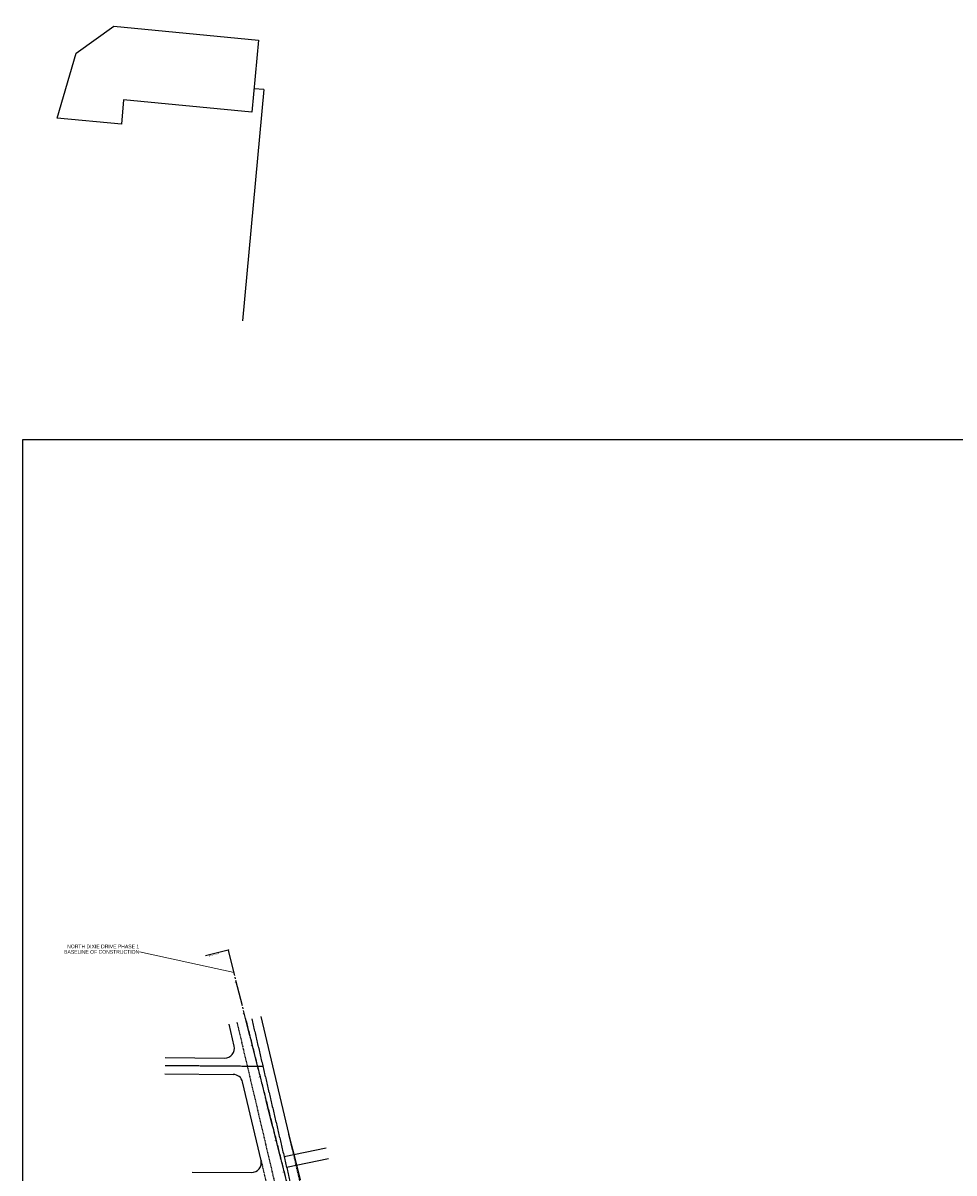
# Model space of a CAD drawing. Header units: feet. Extents: x -2 to 1509858, y -1 to 660833.
# Tile 12 of 14: x 1492721 to 1495575, y 657310 to 660833. Entities that reach past the tile are written whole.
import ezdxf
from ezdxf.enums import TextEntityAlignment as Align

# ---------------------------------------------------------------- set-up
doc = ezdxf.new("R2010")
doc.units = ezdxf.units.FT
doc.header["$MEASUREMENT"] = 0
doc.header["$XCLIPFRAME"] = 2
for name, pattern in [('cl', [5, 0.09375, -0.09375, 4.625, -0.09375, 0.09375]), ('cl20', [100, 5, -5, 80, -5, 5]), ('DGN Style 1', [0.063228, 0.000105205, -0.063123])]:
    doc.linetypes.add(name, pattern=pattern)
for name, color, linetype in [('DV_X_Property_Line', 80, 'Continuous'), ('GE_X_CL_20', 7, 'cl20'), ('RW_X_CL', 180, 'cl'), ('RW_X_Fee_RW', 50, 'rowex'), ('SC_Scratch1', 7, 'Continuous'), ('SC_Scratch18', 7, 'Continuous')]:
    doc.layers.add(name, color=color, linetype=linetype)
doc.layers.add('SC_Scratch20', color=7, linetype='Continuous', transparency=0.3)
doc.styles.add('Slanted-Normal LS 0.50', font='ISO_FONTRIGHT.shx', dxfattribs={"height": 0.14})
doc.styles.add('Slanted-Normal LS 0.50_0', font='ISO_FONTRIGHT.shx')
doc.styles.get("Standard").update_dxf_attribs({"font": 'font31.shx'})
doc.styles.add('Straight-Normal', font='font30.shx', dxfattribs={"height": 0.14})
doc.styles.add('Style-ISO_FONTRIGHT', font='ISO_FONTRIGHT.shx')
doc.linetypes.add('rowex', pattern='A,0.75,-0.05,["Ex R/W",Straight-Normal,S=1,R=0,X=0,Y=-0.06],-0.7,0.75,-0.3,0.75,-0.3,0.75,-0.3,0.75,-0.3', length=5.7)
doc.dimstyles.get("Standard").update_dxf_attribs({"dimtxt": 0.18, "dimasz": 0.18, "dimexe": 0.18, "dimexo": 0.0625, "dimgap": 0.09, "dimtad": 0, "dimtih": 1, "dimtoh": 1, "dimdec": 4, "dimzin": 0, "dimdsep": 46, "dimtxsty": 'Standard', "dimcen": 0.09, "dimadec": 0, "dimazin": 0, "dimtfac": 1, "dimtdec": 4, "dimtofl": 0, "dimtmove": 0, "dimatfit": 3, "dimfxl": 1, "dimtolj": 1, "dimtzin": 0, "dimarcsym": 0})
picture_1 = doc.add_image_def('image1.sid', size_in_pixel=(510000, 555000))

# ---------------------------------------------------------------- blocks, each defined once
blk = doc.blocks.new('A$Cd451085a')
at = {"layer": 'SC_Scratch1', "color": 2}
for p, q in [((45.6, 786.8), (156, 876.2)), ((156, 876.2), (601.1, 861.5)), ((601.1, 861.5), (594.4, 639.3)), ((0, 584.3), (45.6, 786.8)), ((626.6, 710.8), (596.6, 711.8)), ((626.6, 710.8), (605.3, 0)), ((199.6, 652.4), (197.4, 577.7)), ((594.4, 639.3), (199.6, 652.4)), ((197.4, 577.7), (0, 584.3))]:
    blk.add_line(p, q, dxfattribs=at)

msp = doc.modelspace()

# ---------------------------------------------------------------- linework, layer by layer
at = {"layer": 'DV_X_Property_Line', "color": 252, "linetype": 'DGN Style 1'}
for p, q in [((1493377.028, 657771.638), (1493497.16, 657260.986)), ((1493579.195, 657246.336), (1493535.845, 657430.607)), ((1493450.906, 657348.432), (1493471.432, 657261.181))]:
    msp.add_line(p, q, dxfattribs=at)
at = {"layer": 'DV_X_Property_Line'}
for p, q in [((1493521.57, 657360.281), (1493650.048, 657386.872)), ((1493529.126, 657328.163), (1493658.042, 657354.844))]:
    msp.add_line(p, q, dxfattribs=at)
at = {"layer": 'GE_X_CL_20'}
msp.add_line((1493558.48, 657167.908), (1493350.704, 657992.596), dxfattribs=at)
at = {"layer": 'GE_X_CL_20', "linetype": 'Continuous'}
for p, q in [((1493362.92, 657944.112), (1493360.98, 657943.623)), ((1493375.135, 657895.627), (1493373.196, 657895.138)), ((1493387.351, 657847.142), (1493385.411, 657846.653)), ((1493399.566, 657798.657), (1493397.627, 657798.168)), ((1493411.782, 657750.172), (1493409.842, 657749.683)), ((1493423.997, 657701.687), (1493422.058, 657701.199)), ((1493436.213, 657653.202), (1493434.273, 657652.714)), ((1493448.428, 657604.717), (1493446.489, 657604.229)), ((1493460.644, 657556.233), (1493458.704, 657555.744)), ((1493472.859, 657507.748), (1493470.92, 657507.259)), ((1493485.075, 657459.263), (1493483.135, 657458.774)), ((1493497.29, 657410.778), (1493495.351, 657410.289)), ((1493509.506, 657362.293), (1493507.566, 657361.805)), ((1493521.721, 657313.808), (1493519.782, 657313.32))]:
    msp.add_line(p, q, dxfattribs=at)
at = {"layer": 'RW_X_CL'}
for p, q in [((1493403.459, 657781.859), (1493691.99, 656635.875)), ((1493422.292, 657782.286), (1493691.99, 656635.875)), ((1493456.642, 657636.273), (1493156.649, 657638.595))]:
    msp.add_line(p, q, dxfattribs=at)
at = {"layer": 'RW_X_Fee_RW', "ltscale": 0.7}
for p, q in [((1493535.845, 657430.607), (1493451.495, 657789.157)), ((1493368.421, 657699.053), (1493352.692, 657765.913)), ((1493156.842, 657663.595), (1493338.986, 657662.184)), ((1493156.455, 657613.596), (1493365.376, 657611.978)), ((1493450.906, 657348.432), (1493394.347, 657588.849)), ((1493544.117, 657398.639), (1493535.845, 657430.607)), ((1493544.485, 657397.216), (1493544.117, 657398.639)), ((1493552.123, 657366.604), (1493544.485, 657397.216)), ((1493560.117, 657334.577), (1493552.123, 657366.604)), ((1493571.494, 657288.954), (1493560.117, 657334.577)), ((1493239.32, 657312.95), (1493421.475, 657311.563))]:
    msp.add_line(p, q, dxfattribs=at)
for centre, start, end in [((1493339.218, 657692.183), 269.556394, 13.238338), ((1493365.144, 657581.979), 13.238338, 89.556394), ((1493421.703, 657341.562), 269.563894, 13.238338)]:
    msp.add_arc(centre, 30, start, end, dxfattribs=at)
at = {"layer": 'SC_Scratch1'}
msp.add_line((1493349.735, 657992.352), (1493280.689, 657974.956), dxfattribs=at)
msp.add_circle((1493350.704, 657992.596), 1, dxfattribs=at)

# ---------------------------------------------------------------- block references
at = {"layer": 'SC_Scratch18', "color": 30, "rotation": 356.4339863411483}
msp.add_blockref('A$Cd451085a', (1492789.785, 659958.653), dxfattribs=at)

# ---------------------------------------------------------------- texts
at = {"layer": 'GE_X_CL_20', "linetype": 'Continuous', "style": 'Style-ISO_FONTRIGHT'}
for s, p in [('24', (1493372.402, 657894.198)), ('23', (1493396.825, 657797.257)), ('22', (1493421.248, 657700.321)), ('21', (1493445.62, 657603.583)), ('20', (1493470.106, 657506.397)), ('19', (1493494.415, 657409.909)), ('18', (1493518.835, 657312.984))]:
    msp.add_text(s, height=2.8, rotation=104.14104, dxfattribs=at).set_placement(p, align=Align.CENTER)
at = {"layer": 'SC_Scratch1', "style": 'Style-ISO_FONTRIGHT'}
msp.add_text('POT Sta. 25+00.00', height=2.8, rotation=194.14104, dxfattribs=at).set_placement((1493321.956, 657983.91))
at = {"layer": 'SC_Scratch1', "insert": (1493077.425, 658009.735), "char_height": 11.2, "attachment_point": 3, "line_spacing_factor": 0.9, "style": 'Slanted-Normal LS 0.50'}
msp.add_mtext('NORTH DIXIE DRIVE PHASE 1\\PBASELINE OF CONSTRUCTION', dxfattribs=at)

# ---------------------------------------------------------------- pictures from other files: only their frames are drawn
at = {"layer": 'SC_Scratch20'}
image = msp.add_image(picture_1, insert=(1406354.692, 572545.618), size_in_units=(127500, 138750), dxfattribs=at)
image.set_boundary_path([(345465.3105, 206951.7), (376343.512, 224726.962)])

# ---------------------------------------------------------------- leaders
at = {"layer": 'SC_Scratch1', "color": 97, "linetype": 'Continuous', "lineweight": 0, "annotation_type": 0, "has_hookline": 1, "hookline_direction": 1}
msp.add_leader([(1493368.025, 657923.848), (1493078.825, 657987.335)], dimstyle='Standard', override={"dimscale": 0, "dimtxt": 0.14, "dimasz": 0.14, "dimgap": 0.07, "dimtad": 0, "dimtxsty": 'Slanted-Normal LS 0.50_0', "dimclrd": 97, "dimlwd": 0}, dxfattribs=at)

doc.saveas('drawing.dxf')
